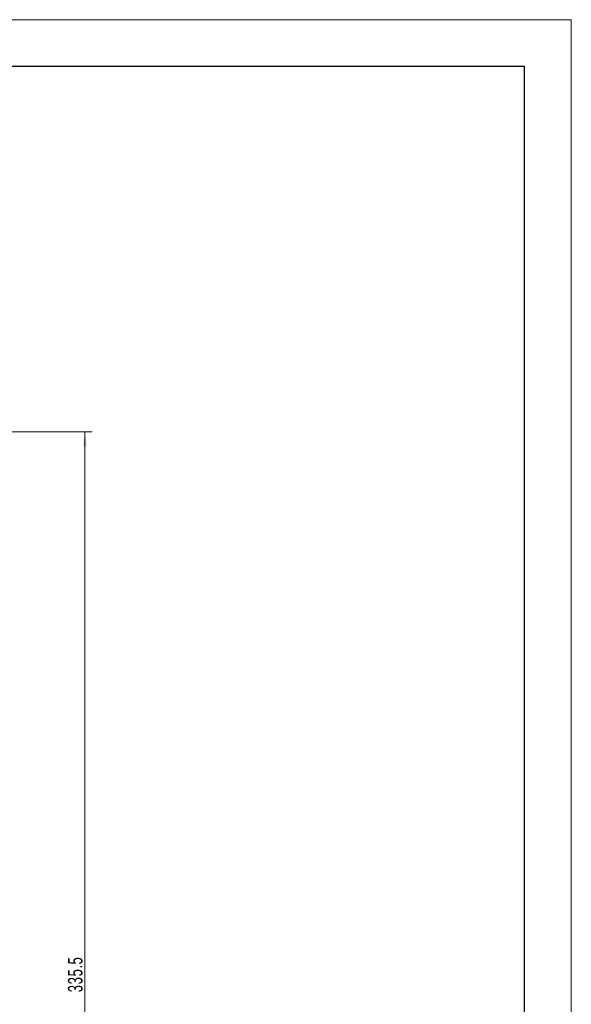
# Model space of a CAD drawing. Header units: millimetres. Extents: x 5164 to 6384, y 126 to 1054.
# Tile 9 of 9: x 6213 to 6384, y 684 to 989. Entities that reach past the tile are written whole.
import ezdxf

# ---------------------------------------------------------------- set-up
doc = ezdxf.new("R2010")
doc.units = ezdxf.units.MM
doc.header["$LTSCALE"] = 5
doc.layers.get('0').update_dxf_attribs({"lineweight": 18})
doc.layers.add('图框_外框线', color=7, linetype='Continuous', lineweight=18)
doc.layers.add('尺寸线层', color=3, linetype='Continuous', lineweight=18)
doc.styles.add('标准', font='txt', dxfattribs={"width": 0.667})
doc.dimstyles.new('a4-1-1.5', dxfattribs={"dimtxt": 4.5, "dimasz": 4.5, "dimexe": 2.25, "dimexo": 0, "dimgap": 0.75, "dimtad": 1, "dimdec": 3, "dimdsep": 46, "dimtxsty": '标准', "dimblk": '_CAXARROW', "dimcen": 0, "dimdle": 9, "dimazin": 2, "dimtfac": 0.707107, "dimtdec": 3, "dimtix": 1, "dimtmove": 2, "dimatfit": 3, "dimfxl": 0, "dimfrac": 2, "dimtolj": 1, "dimarcsym": 0})

# ---------------------------------------------------------------- blocks, each defined once
blk = doc.blocks.new('*X51')
at = {"layer": '尺寸线层', "linetype": 'Continuous'}
for points in [[(6233.19, 861.22), (6232.63, 856.72), (6233.76, 856.72)], [(6233.19, 525.72), (6232.63, 530.22), (6233.76, 530.22)]]:
    blk.add_hatch(color=0, dxfattribs=at).paths.add_polyline_path(points, flags=0)
at = {"layer": '尺寸线层', "color": 0, "linetype": 'Continuous'}
for p, q in [((6176.89, 861.22), (6235.44, 861.22)), ((6233.19, 525.72), (6233.19, 861.22)), ((6181.89, 525.72), (6235.44, 525.72))]:
    blk.add_line(p, q, dxfattribs=at)
at = {"layer": '尺寸线层', "color": 0, "insert": (6230.23, 693.47), "char_height": 4.5, "width": 22.0177, "attachment_point": 5, "rotation": 90, "line_spacing_factor": 1.15057, "style": '标准'}
blk.add_mtext('\\T1.1;335.5', dxfattribs=at)
blk = doc.blocks.new('_CAXARROW')
blk.add_hatch(color=0).paths.add_polyline_path([(0, 0), (-1, 0.125), (-1, -0.125)], flags=0)

msp = doc.modelspace()

# ---------------------------------------------------------------- linework, layer by layer
at = {"layer": '图框_外框线', "color": 3}
msp.add_lwpolyline([(5163.8214, 126.1057), (6383.5653, 126.1057), (6383.5653, 988.6389), (5163.8214, 988.6389)], close=True, dxfattribs=at)
at = {"layer": '图框_外框线', "color": 3, "lineweight": 25}
msp.add_lwpolyline([(5236.4252, 140.6265), (6369.0446, 140.6265), (6369.0446, 974.1181), (5236.4252, 974.1181)], close=True, dxfattribs=at)

# ---------------------------------------------------------------- dimensions: what is measured, and where the dimension line sits
at = {"layer": '尺寸线层'}
dim = msp.add_linear_dim(base=(6233.1937, 861.2173), p1=(6181.8896, 525.7173), p2=(6176.8896, 861.2173), angle=90, dimstyle='a4-1-1.5', override={"dimsah": 1, "dimtfill": 1, "dimtzin": 8}, dxfattribs=at)
dim.commit()
dim.dimension.update_dxf_attribs({"geometry": '*X51', "text_midpoint": (6230.2312, 693.4673)})

doc.saveas('drawing.dxf')
